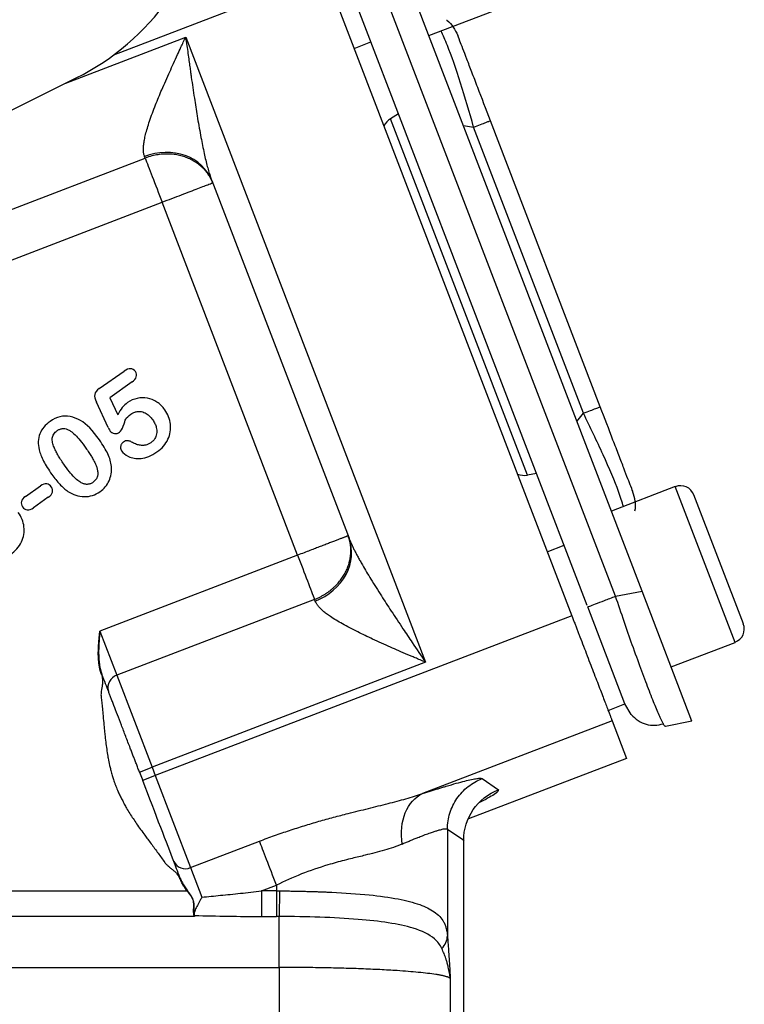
# Model space of a CAD drawing. Header units: inches. Extents: x 0.6 to 16.3, y 0.2 to 11.5.
# Tile 8 of 20: x 6.4 to 7.4, y 5.8 to 7.2. Entities that reach past the tile are written whole.
import ezdxf

# ---------------------------------------------------------------- set-up
doc = ezdxf.new("R2010")
doc.units = ezdxf.units.IN
doc.header["$MEASUREMENT"] = 0

msp = doc.modelspace()

# ---------------------------------------------------------------- linework, layer by layer
at = {"color": 7, "linetype": 'Continuous', "lineweight": 25}
for p, q in [((7.2732, 6.3869), (6.9126, 7.3264)), ((6.8049, 7.2999), (7.1694, 6.3504)), ((7.2341, 6.3793), (6.8784, 7.3059)), ((7.1921, 6.3656), (6.838, 7.288)), ((6.9579, 7.2083), (7.0525, 7.2446)), ((6.5981, 7.2062), (6.953, 6.2817)), ((6.8473, 7.1894), (6.8722, 7.199)), ((5.1081, 6.4836), (6.4361, 7.1457)), ((6.913, 7.0928), (6.9013, 7.0855)), ((7.1036, 6.5584), (6.9013, 7.0855)), ((7.2114, 6.6594), (7.049, 7.0825)), ((7.1865, 6.6499), (7.0241, 7.073)), ((6.1579, 6.8813), (6.5382, 7.0272)), ((6.5382, 7.0272), (6.5373, 7.0297)), ((6.6366, 6.9942), (6.8398, 6.465)), ((6.183, 6.816), (6.5633, 6.962)), ((6.7637, 6.4399), (6.5633, 6.962)), ((6.4703, 6.6864), (6.507, 6.7121)), ((6.5188, 6.6961), (6.4858, 6.6729)), ((6.4858, 6.6729), (6.4977, 6.6476)), ((6.4835, 6.629), (6.4661, 6.6664)), ((7.1172, 6.5608), (7.1036, 6.5584)), ((6.3612, 6.5269), (6.3832, 6.5423)), ((7.3225, 6.5413), (7.2279, 6.505)), ((6.3949, 6.5256), (6.373, 6.5102)), ((7.4231, 6.3386), (7.35, 6.529)), ((7.133, 6.445), (7.1579, 6.4546)), ((6.7637, 6.4399), (6.4712, 6.3276)), ((7.2341, 6.3793), (7.2732, 6.3869)), ((7.3471, 6.1944), (7.2732, 6.3869)), ((6.7887, 6.3746), (6.4962, 6.2624)), ((6.7897, 6.3722), (6.7887, 6.3746)), ((7.1694, 6.3504), (6.5532, 6.1139)), ((7.248, 6.22), (7.1929, 6.3635)), ((6.4701, 6.3172), (6.4712, 6.3276)), ((6.4712, 6.3276), (6.4962, 6.2624)), ((6.4696, 6.3117), (6.4701, 6.3172)), ((6.4703, 6.3172), (6.4699, 6.3117)), ((7.3163, 6.2747), (7.4109, 6.311)), ((6.4688, 6.2954), (6.4688, 6.2956)), ((6.4689, 6.2905), (6.4688, 6.2929)), ((6.4693, 6.2956), (6.4693, 6.2954)), ((6.4694, 6.2929), (6.4694, 6.2905)), ((6.469, 6.2879), (6.4689, 6.2905)), ((6.4692, 6.2852), (6.469, 6.2879)), ((6.4694, 6.2825), (6.4692, 6.2852)), ((6.4694, 6.2905), (6.4696, 6.2879)), ((6.4697, 6.2798), (6.4694, 6.2825)), ((6.4696, 6.2879), (6.4697, 6.2853)), ((6.4697, 6.2853), (6.47, 6.2826)), ((6.47, 6.2826), (6.4703, 6.2799)), ((6.4706, 6.2744), (6.4701, 6.2771)), ((6.4707, 6.2772), (6.4712, 6.2745)), ((6.953, 6.2817), (6.5484, 6.1264)), ((6.4712, 6.2717), (6.4706, 6.2744)), ((6.4712, 6.2745), (6.4718, 6.2719)), ((6.4737, 6.2635), (6.4726, 6.2665)), ((6.474, 6.2623), (6.4752, 6.2555)), ((6.4962, 6.2624), (6.5484, 6.1264)), ((7.2231, 6.2104), (7.248, 6.22)), ((7.2574, 6.2045), (7.248, 6.22)), ((7.229, 6.1951), (6.9486, 6.0874)), ((7.229, 6.1951), (7.2503, 6.1395)), ((7.3471, 6.1944), (7.3079, 6.1868)), ((7.2503, 6.1395), (7.0167, 6.0498)), ((6.5297, 6.1192), (6.5484, 6.1264)), ((6.5297, 6.1192), (6.5345, 6.1068)), ((6.5484, 6.1264), (6.5532, 6.1139)), ((6.5532, 6.1139), (6.5345, 6.1068)), ((6.5532, 6.1139), (6.6054, 5.978)), ((7.0367, 6.1095), (7.0607, 6.093)), ((6.9854, 6.0349), (6.9854, 5.8772)), ((6.9854, 6.0349), (7.0094, 6.0184)), ((6.6054, 5.978), (6.7074, 6.0171)), ((7.0094, 5.3007), (7.0094, 6.0184)), ((7.0097, 6.017), (7.0097, 6.0186)), ((7.0097, 5.3006), (7.0097, 6.017)), ((6.6054, 5.978), (6.6221, 5.9343)), ((6.5899, 5.9624), (6.5903, 5.9616)), ((6.5903, 5.9616), (6.5909, 5.96)), ((6.5924, 5.9569), (6.5932, 5.9554)), ((5.9305, 5.9434), (6.6002, 5.9434)), ((6.5932, 5.9554), (6.594, 5.9539)), ((6.5947, 5.9525), (6.5949, 5.9524)), ((6.5949, 5.9524), (6.5958, 5.9509)), ((6.5958, 5.9509), (6.5967, 5.9494)), ((6.5967, 5.9494), (6.5977, 5.9479)), ((6.5977, 5.9479), (6.5987, 5.9464)), ((6.5987, 5.9464), (6.6006, 5.9438)), ((6.7104, 5.9434), (6.7324, 5.9519)), ((6.7324, 5.9434), (6.7104, 5.9434)), ((6.7324, 5.9519), (6.7324, 5.9434)), ((6.61, 5.9253), (6.6101, 5.9243)), ((6.6112, 5.9057), (5.9305, 5.9057)), ((6.7104, 5.9057), (6.7324, 5.9057)), ((6.7366, 5.9057), (6.7324, 5.9057)), ((5.9305, 5.8303), (6.7366, 5.8303)), ((6.7366, 5.8303), (6.7366, 5.2839)), ((6.9896, 5.8137), (6.9896, 5.2908))]:
    msp.add_line(p, q, dxfattribs=at)
at = {"color": 8, "linetype": 'Continuous', "lineweight": 25}
for p, q in [((6.8049, 7.2999), (6.4911, 7.1794)), ((6.4209, 7.1382), (6.5981, 7.2062)), ((7.0089, 7.0754), (7.0241, 7.073)), ((7.1768, 6.6379), (7.1865, 6.6499)), ((7.4109, 6.311), (7.3225, 6.5413)), ((7.0094, 6.0184), (7.0084, 6.017))]:
    msp.add_line(p, q, dxfattribs=at)
at = {"color": 7, "linetype": 'Continuous', "lineweight": 25}
for centre, radius, start, end in [((6.2706, 7.4777), 0.3709, 296.5, 352.5), ((7.3301, 6.5214), 0.0213, 21, 111), ((7.4032, 6.331), 0.0213, 291, 21), ((6.5019, 6.2443), 0.0189, 107.4037, 196.8829), ((6.5975, 5.9951), 0.0189, 205.1171, 294.5963)]:
    msp.add_arc(centre, radius, start, end, dxfattribs=at)
for centre, start_param, end_param in [((6.9166, 7.0591), 0.174533, 0.698222), ((7.0974, 6.5882), 2.44337, 2.96706)]:
    msp.add_ellipse(centre, major_axis=(-0.011, 0.0285), ratio=0.916331, start_param=start_param, end_param=end_param, dxfattribs=at)
for points, knots in [([(6.9842, 7.2311), (6.9843, 7.2311), (6.9883, 7.2286), (6.9945, 7.2211), (6.9986, 7.2128), (7.0006, 7.2087)], [0, 0, 0, 0, 0.005601, 0.5028, 1, 1, 1, 1]), ([(7.049, 7.0825), (7.0426, 7.0993), (7.0329, 7.1245), (7.0214, 7.1546), (7.0139, 7.1741), (7.0079, 7.1897), (7.002, 7.2049), (7.0012, 7.2072), (7.0006, 7.2087)], [0, 0, 0, 0, 0.250062, 0.37621, 0.5, 0.623853, 0.749938, 1, 1, 1, 1]), ([(6.5373, 7.0297), (6.5371, 7.0303), (6.5366, 7.0316), (6.5361, 7.0338), (6.5358, 7.0362), (6.5356, 7.0388), (6.5356, 7.0415), (6.5357, 7.0444), (6.536, 7.0476), (6.5365, 7.0509), (6.5371, 7.0544), (6.5378, 7.0581), (6.5399, 7.0669), (6.5446, 7.0826), (6.553, 7.105), (6.5632, 7.1295), (6.5723, 7.15), (6.5802, 7.1675), (6.5857, 7.1795), (6.5918, 7.1926), (6.5958, 7.2012), (6.5981, 7.2062)], [0, 0, 0, 0, 0.018698, 0.037717, 0.057107, 0.076913, 0.09718, 0.117949, 0.139258, 0.161142, 0.183634, 0.206763, 0.230558, 0.344934, 0.477476, 0.596791, 0.736091, 0.797873, 0.867745, 0.922697, 1, 1, 1, 1]), ([(6.5981, 7.2062), (6.5987, 7.2019), (6.5998, 7.1938), (6.6014, 7.1823), (6.6029, 7.1718), (6.6042, 7.1625), (6.6053, 7.1544), (6.6076, 7.139), (6.6107, 7.1174), (6.6152, 7.0887), (6.6198, 7.0622), (6.6239, 7.0412), (6.6271, 7.0267), (6.6294, 7.0172), (6.6318, 7.0087), (6.6341, 7.0011), (6.6358, 6.9965), (6.6366, 6.9942)], [0, 0, 0, 0, 0.058006, 0.110828, 0.158468, 0.200926, 0.238201, 0.270293, 0.412895, 0.534751, 0.669171, 0.784173, 0.834338, 0.880959, 0.924075, 0.963734, 1, 1, 1, 1]), ([(6.638, 6.9907), (6.6374, 6.992), (6.6363, 6.9948), (6.6343, 6.9986), (6.6321, 7.0022), (6.6298, 7.0056), (6.6273, 7.0087), (6.6246, 7.0116), (6.6218, 7.0144), (6.6188, 7.0169), (6.6157, 7.0193), (6.6126, 7.0214), (6.6092, 7.0234), (6.6058, 7.0252), (6.6023, 7.0269), (6.5986, 7.0283), (6.5949, 7.0296), (6.591, 7.0307), (6.5871, 7.0316), (6.583, 7.0324), (6.5788, 7.0329), (6.5732, 7.0333), (6.566, 7.0333), (6.5572, 7.0324), (6.5478, 7.0305), (6.5415, 7.0284), (6.5382, 7.0272)], [0, 0, 0, 0, 0.040858, 0.080281, 0.118387, 0.155381, 0.191487, 0.22691, 0.261812, 0.296294, 0.330405, 0.364204, 0.397769, 0.431179, 0.464518, 0.497865, 0.531306, 0.564927, 0.598818, 0.633068, 0.667768, 0.703011, 0.771087, 0.842069, 0.917681, 1, 1, 1, 1]), ([(6.5382, 7.0272), (6.5407, 7.0208), (6.5444, 7.0112), (6.5531, 6.9884), (6.5582, 6.9752), (6.5633, 6.962)], [0, 0, 0, 0, 0.5, 0.5, 1, 1, 1, 1]), ([(6.5633, 6.962), (6.5731, 6.9657), (6.5828, 6.9695), (6.6009, 6.9764), (6.6092, 6.9796), (6.623, 6.9849), (6.6285, 6.987), (6.636, 6.9899), (6.638, 6.9907), (6.638, 6.9907)], [0, 0, 0, 0, 0.25, 0.25, 0.5, 0.5, 0.75, 0.75, 1, 1, 1, 1]), ([(6.5188, 6.6961), (6.5223, 6.6985), (6.5244, 6.701), (6.5258, 6.7064), (6.5254, 6.709), (6.5237, 6.7114)], [-2, -2, -2, -2, -1, -1, 0, 0, 0, 0]), ([(6.4703, 6.6864), (6.4663, 6.6836), (6.4641, 6.6807), (6.4631, 6.6746), (6.4639, 6.6709), (6.4661, 6.6664)], [-2, -2, -2, -2, -1, -1, 0, 0, 0, 0]), ([(6.5673, 6.6551), (6.564, 6.6598), (6.5601, 6.6636), (6.5512, 6.6693), (6.5464, 6.6712), (6.5365, 6.673), (6.5315, 6.6729), (6.5214, 6.6708), (6.5167, 6.6687), (6.5122, 6.6656)], [-4, -4, -4, -4, -3, -3, -2, -2, -1, -1, 0, 0, 0, 0]), ([(6.5556, 6.5927), (6.563, 6.5979), (6.5685, 6.6041), (6.5752, 6.6186), (6.5765, 6.626), (6.5748, 6.6412), (6.572, 6.6484), (6.5673, 6.6551)], [-3, -3, -3, -3, -2, -2, -1, -1, 0, 0, 0, 0]), ([(7.2598, 6.5333), (7.2593, 6.5348), (7.2584, 6.5371), (7.2526, 6.5523), (7.2466, 6.5679), (7.2391, 6.5874), (7.2275, 6.6174), (7.2179, 6.6427), (7.2114, 6.6594)], [0, 0, 0, 0, 0.250062, 0.37621, 0.5, 0.623853, 0.749938, 1, 1, 1, 1]), ([(6.4425, 6.6391), (6.4373, 6.6421), (6.4322, 6.6441), (6.4221, 6.6459), (6.4171, 6.6458), (6.4072, 6.6435), (6.4023, 6.6412), (6.3975, 6.6379)], [-3, -3, -3, -3, -2, -2, -1, -1, 0, 0, 0, 0]), ([(6.5004, 6.6218), (6.5025, 6.6232), (6.5043, 6.6263), (6.5074, 6.6357), (6.5086, 6.6391), (6.5107, 6.6435), (6.5132, 6.6459), (6.5172, 6.6487)], [-3, -3, -3, -3, -2, -2, -1, -1, 0, 0, 0, 0]), ([(6.5172, 6.6487), (6.5179, 6.6492), (6.5193, 6.6501), (6.5215, 6.6512), (6.5238, 6.6519), (6.5264, 6.6525), (6.5295, 6.6527), (6.5329, 6.6523), (6.5364, 6.6513), (6.5406, 6.6492), (6.5452, 6.6456), (6.5479, 6.642), (6.5493, 6.6402)], [0, 0, 0, 0, 0.067682, 0.133149, 0.197235, 0.260829, 0.349829, 0.438209, 0.537641, 0.642232, 0.810948, 1, 1, 1, 1]), ([(6.3975, 6.6379), (6.3903, 6.6328), (6.3853, 6.6267), (6.3797, 6.6124), (6.3793, 6.6045), (6.3813, 6.5959)], [-2, -2, -2, -2, -1, -1, 0, 0, 0, 0]), ([(6.4076, 6.6239), (6.4083, 6.6244), (6.4095, 6.6252), (6.4114, 6.6261), (6.4134, 6.6268), (6.4153, 6.6272), (6.4173, 6.6273), (6.42, 6.6271), (6.4236, 6.626), (6.4289, 6.6231), (6.4352, 6.6176), (6.4427, 6.6091), (6.4477, 6.6022), (6.4505, 6.5984)], [0, 0, 0, 0, 0.0407115, 0.0791164, 0.1157166, 0.1510909, 0.1858796, 0.2207551, 0.2977994, 0.3866297, 0.542782, 0.7463253, 1, 1, 1, 1]), ([(6.5493, 6.6402), (6.55, 6.6392), (6.5512, 6.6374), (6.5527, 6.6345), (6.5539, 6.6316), (6.5548, 6.6285), (6.5554, 6.6251), (6.5554, 6.6213), (6.5548, 6.6175), (6.5533, 6.6135), (6.5507, 6.6094), (6.548, 6.6073), (6.5466, 6.6062)], [0, 0, 0, 0, 0.08861, 0.173301, 0.254779, 0.333838, 0.430817, 0.523434, 0.627872, 0.730949, 0.862165, 1, 1, 1, 1]), ([(6.4178, 6.5747), (6.4162, 6.577), (6.4131, 6.5814), (6.4091, 6.588), (6.4059, 6.594), (6.4031, 6.6), (6.4013, 6.6052), (6.4006, 6.6098), (6.4007, 6.6141), (6.4025, 6.6196), (6.4059, 6.6225), (6.4076, 6.6239)], [0, 0, 0, 0, 0.152291, 0.289171, 0.410964, 0.518128, 0.644916, 0.707323, 0.764485, 0.878369, 1, 1, 1, 1]), ([(6.4861, 6.6237), (6.4876, 6.6216), (6.4898, 6.6204), (6.4956, 6.6196), (6.4982, 6.6202), (6.5004, 6.6218)], [-2, -2, -2, -2, -1, -1, 0, 0, 0, 0]), ([(6.4505, 6.5984), (6.4519, 6.5962), (6.4547, 6.5922), (6.4585, 6.5863), (6.4616, 6.5809), (6.4641, 6.576), (6.4661, 6.5714), (6.4676, 6.5666), (6.4683, 6.5617), (6.4679, 6.5565), (6.4656, 6.5515), (6.4627, 6.5491), (6.4612, 6.5478)], [0, 0, 0, 0, 0.136267, 0.25814, 0.365782, 0.459428, 0.547816, 0.625713, 0.722019, 0.804432, 0.897869, 1, 1, 1, 1]), ([(6.4882, 6.5712), (6.4876, 6.5774), (6.4858, 6.5836), (6.48, 6.5959), (6.4758, 6.6028), (6.4705, 6.6104)], [-2, -2, -2, -2, -1, -1, 0, 0, 0, 0]), ([(6.5059, 6.6073), (6.5054, 6.607), (6.5046, 6.6063), (6.5035, 6.605), (6.5026, 6.6036), (6.5021, 6.6019), (6.5017, 6.5996), (6.5018, 6.5968), (6.5028, 6.595), (6.5033, 6.5941)], [0, 0, 0, 0, 0.114317, 0.223155, 0.329726, 0.45074, 0.585313, 0.799896, 1, 1, 1, 1]), ([(6.5193, 6.6066), (6.5185, 6.6071), (6.5171, 6.6079), (6.5148, 6.6088), (6.5122, 6.6093), (6.509, 6.6091), (6.5069, 6.6079), (6.5059, 6.6073)], [0, 0, 0, 0, 0.184602, 0.351261, 0.503987, 0.74637, 1, 1, 1, 1]), ([(6.5466, 6.6062), (6.5459, 6.6058), (6.5447, 6.6049), (6.5426, 6.6039), (6.5405, 6.6031), (6.5383, 6.6026), (6.536, 6.6023), (6.5337, 6.6022), (6.5301, 6.6025), (6.5251, 6.6036), (6.5213, 6.6056), (6.5193, 6.6066)], [0, 0, 0, 0, 0.080874, 0.159844, 0.237777, 0.315573, 0.394138, 0.474351, 0.557039, 0.770012, 1, 1, 1, 1]), ([(6.3813, 6.5959), (6.3826, 6.5908), (6.3848, 6.5852), (6.3911, 6.5729), (6.3952, 6.5663), (6.4001, 6.5593)], [-2, -2, -2, -2, -1, -1, 0, 0, 0, 0]), ([(6.5033, 6.5941), (6.5053, 6.5911), (6.5088, 6.5884), (6.5187, 6.5835), (6.5249, 6.5826), (6.5395, 6.5837), (6.5473, 6.5869), (6.5556, 6.5927)], [-3, -3, -3, -3, -2, -2, -1, -1, 0, 0, 0, 0]), ([(6.4612, 6.5478), (6.4605, 6.5474), (6.4593, 6.5466), (6.4573, 6.5457), (6.4553, 6.545), (6.4532, 6.5447), (6.4512, 6.5447), (6.4483, 6.5451), (6.4445, 6.5465), (6.4392, 6.5497), (6.4329, 6.5554), (6.4254, 6.564), (6.4205, 6.5709), (6.4178, 6.5747)], [0, 0, 0, 0, 0.040577, 0.078966, 0.115797, 0.151778, 0.187669, 0.224237, 0.305056, 0.398104, 0.553257, 0.753166, 1, 1, 1, 1]), ([(6.4712, 6.5338), (6.4773, 6.5381), (6.4818, 6.5435), (6.4877, 6.5564), (6.4889, 6.5635), (6.4882, 6.5712)], [-2, -2, -2, -2, -1, -1, 0, 0, 0, 0]), ([(6.4001, 6.5593), (6.4039, 6.5539), (6.4078, 6.5491), (6.4156, 6.5407), (6.4197, 6.5371), (6.4239, 6.5343)], [-2, -2, -2, -2, -1, -1, 0, 0, 0, 0]), ([(6.3993, 6.5411), (6.3976, 6.5436), (6.3953, 6.545), (6.3898, 6.5457), (6.3866, 6.5447), (6.3832, 6.5423)], [-2, -2, -2, -2, -1, -1, 0, 0, 0, 0]), ([(6.3949, 6.5256), (6.3984, 6.528), (6.4005, 6.5306), (6.4016, 6.536), (6.401, 6.5386), (6.3993, 6.5411)], [-2, -2, -2, -2, -1, -1, 0, 0, 0, 0]), ([(6.3612, 6.5269), (6.3578, 6.5245), (6.3558, 6.5219), (6.3546, 6.5165), (6.3551, 6.5139), (6.3569, 6.5114)], [-2, -2, -2, -2, -1, -1, 0, 0, 0, 0]), ([(6.4239, 6.5343), (6.4316, 6.5292), (6.4396, 6.5266), (6.4564, 6.5265), (6.4642, 6.5289), (6.4712, 6.5338)], [-2, -2, -2, -2, -1, -1, 0, 0, 0, 0]), ([(7.2627, 6.5057), (7.2627, 6.5057), (7.264, 6.5102), (7.2636, 6.52), (7.2611, 6.5289), (7.2598, 6.5333)], [0, 0, 0, 0, 0.005601, 0.502801, 1, 1, 1, 1]), ([(6.3569, 6.5114), (6.3586, 6.5089), (6.3609, 6.5075), (6.3666, 6.5068), (6.3696, 6.5078), (6.373, 6.5102)], [-2, -2, -2, -2, -1, -1, 0, 0, 0, 0]), ([(6.3388, 6.4409), (6.3463, 6.4461), (6.3517, 6.4524), (6.3585, 6.4668), (6.3597, 6.4742), (6.358, 6.4895), (6.3552, 6.4966), (6.3505, 6.5033)], [-3, -3, -3, -3, -2, -2, -1, -1, 0, 0, 0, 0]), ([(6.8384, 6.4686), (6.8384, 6.4686), (6.8383, 6.4685), (6.8378, 6.4684), (6.8372, 6.4681), (6.8362, 6.4677), (6.8351, 6.4673), (6.8337, 6.4668), (6.8322, 6.4662), (6.8305, 6.4655), (6.8286, 6.4648), (6.8265, 6.464), (6.8243, 6.4632), (6.8219, 6.4622), (6.8194, 6.4613), (6.8167, 6.4602), (6.8139, 6.4592), (6.8109, 6.458), (6.8077, 6.4568), (6.8044, 6.4555), (6.8009, 6.4542), (6.7962, 6.4524), (6.7899, 6.45), (6.7819, 6.4469), (6.7731, 6.4435), (6.7669, 6.4411), (6.7637, 6.4399)], [0, 0, 0, 0, 0.040858, 0.080281, 0.118388, 0.155381, 0.191487, 0.22691, 0.261812, 0.296295, 0.330405, 0.364204, 0.397769, 0.43118, 0.464518, 0.497866, 0.531306, 0.564928, 0.598819, 0.633069, 0.66777, 0.703012, 0.771087, 0.84207, 0.917684, 1, 1, 1, 1]), ([(6.7887, 6.3746), (6.7903, 6.3753), (6.7933, 6.3765), (6.7976, 6.3785), (6.8016, 6.3807), (6.8054, 6.383), (6.8089, 6.3854), (6.8122, 6.3879), (6.8153, 6.3904), (6.8182, 6.3931), (6.821, 6.3958), (6.8235, 6.3986), (6.8259, 6.4014), (6.8282, 6.4043), (6.8302, 6.4073), (6.8321, 6.4103), (6.8339, 6.4133), (6.8355, 6.4164), (6.8369, 6.4195), (6.8382, 6.4227), (6.8393, 6.426), (6.8402, 6.4292), (6.841, 6.4326), (6.8419, 6.4374), (6.8426, 6.4439), (6.8424, 6.4519), (6.8412, 6.4603), (6.8393, 6.4657), (6.8384, 6.4686)], [0, 0, 0, 0, 0.039614, 0.077556, 0.113976, 0.149088, 0.183126, 0.216306, 0.248807, 0.280752, 0.312195, 0.343172, 0.373748, 0.403986, 0.433948, 0.463697, 0.493294, 0.522801, 0.552275, 0.581775, 0.611354, 0.641072, 0.670982, 0.701138, 0.771121, 0.843256, 0.918994, 1, 1, 1, 1]), ([(6.8398, 6.465), (6.8403, 6.4636), (6.8414, 6.4609), (6.8433, 6.4566), (6.8454, 6.452), (6.8477, 6.4472), (6.8503, 6.4422), (6.8532, 6.4369), (6.8562, 6.4313), (6.8624, 6.4205), (6.8727, 6.4032), (6.8871, 6.3805), (6.903, 6.3561), (6.9183, 6.3331), (6.9352, 6.3079), (6.9464, 6.2914), (6.953, 6.2817)], [0, 0, 0, 0, 0.022267, 0.04585, 0.070767, 0.097032, 0.124659, 0.153658, 0.184039, 0.21581, 0.330759, 0.46526, 0.587098, 0.729705, 0.841541, 1, 1, 1, 1]), ([(6.7637, 6.4399), (6.7688, 6.4267), (6.7738, 6.4135), (6.7826, 6.3906), (6.7863, 6.3811), (6.7887, 6.3746)], [0, 0, 0, 0, 0.5, 0.5, 1, 1, 1, 1]), ([(6.953, 6.2817), (6.9502, 6.2829), (6.9452, 6.285), (6.9381, 6.288), (6.9321, 6.2906), (6.924, 6.2941), (6.9137, 6.2985), (6.8962, 6.3062), (6.8758, 6.3154), (6.8517, 6.3267), (6.8305, 6.3378), (6.8155, 6.3468), (6.8065, 6.3532), (6.8015, 6.3573), (6.7973, 6.3612), (6.7939, 6.365), (6.7913, 6.3686), (6.7902, 6.371), (6.7897, 6.3722)], [0, 0, 0, 0, 0.041445, 0.077305, 0.10758, 0.132269, 0.202149, 0.263948, 0.403191, 0.522562, 0.655065, 0.769513, 0.81261, 0.853551, 0.892526, 0.929753, 0.965483, 1, 1, 1, 1]), ([(7.1694, 6.3504), (7.1701, 6.3486), (7.1715, 6.3449), (7.1736, 6.3394), (7.1757, 6.3339), (7.1778, 6.3284), (7.1811, 6.3199), (7.1854, 6.3086), (7.1908, 6.2946), (7.1961, 6.2808), (7.2029, 6.263), (7.2108, 6.2426), (7.2172, 6.2258), (7.2214, 6.2148), (7.224, 6.2081), (7.2261, 6.2027), (7.2274, 6.1992), (7.2283, 6.197), (7.2288, 6.1957), (7.2289, 6.1953), (7.229, 6.1951)], [0, 0, 0, 0, 0.023463, 0.046876, 0.070271, 0.093676, 0.117122, 0.178916, 0.240765, 0.304953, 0.369198, 0.500005, 0.630813, 0.695002, 0.759246, 0.821041, 0.882889, 0.921914, 0.960905, 1, 1, 1, 1]), ([(6.4712, 6.3276), (6.471, 6.3257), (6.4707, 6.3222), (6.4704, 6.3188), (6.4703, 6.3172)], [0, 0, 0, 0, 0.541172, 1, 1, 1, 1]), ([(6.469, 6.3008), (6.469, 6.3017), (6.4691, 6.3035), (6.4692, 6.3053), (6.4692, 6.3062)], [0, 0, 0, 0, 0.4898867, 1, 1, 1, 1]), ([(6.4692, 6.3062), (6.4693, 6.308), (6.4695, 6.3098), (6.4696, 6.3116), (6.4696, 6.3117)], [0, 0, 0, 0, 0.956455, 1, 1, 1, 1]), ([(6.4696, 6.3062), (6.4695, 6.3053), (6.4694, 6.3035), (6.4694, 6.3017), (6.4694, 6.3008)], [0, 0, 0, 0, 0.509301, 1, 1, 1, 1]), ([(6.4699, 6.3117), (6.4699, 6.3116), (6.4698, 6.3098), (6.4697, 6.308), (6.4696, 6.3062)], [0, 0, 0, 0, 0.0435575, 1, 1, 1, 1]), ([(6.4688, 6.2956), (6.4689, 6.2965), (6.4689, 6.2982), (6.4689, 6.2999), (6.469, 6.3008)], [0, 0, 0, 0, 0.488455, 1, 1, 1, 1]), ([(6.4688, 6.2929), (6.4688, 6.2937), (6.4688, 6.2945), (6.4688, 6.2953), (6.4688, 6.2954)], [0, 0, 0, 0, 0.976669, 1, 1, 1, 1]), ([(6.4694, 6.3008), (6.4693, 6.2999), (6.4693, 6.2982), (6.4693, 6.2964), (6.4693, 6.2956)], [0, 0, 0, 0, 0.510693, 1, 1, 1, 1]), ([(6.4693, 6.2954), (6.4693, 6.2953), (6.4693, 6.2945), (6.4693, 6.2937), (6.4694, 6.2929)], [0, 0, 0, 0, 0.023336, 1, 1, 1, 1]), ([(6.4701, 6.2771), (6.47, 6.2778), (6.4699, 6.2787), (6.4698, 6.2796), (6.4697, 6.2798)], [0, 0, 0, 0, 0.766375, 1, 1, 1, 1]), ([(6.4703, 6.2799), (6.4704, 6.2797), (6.4705, 6.2788), (6.4706, 6.2779), (6.4707, 6.2772)], [0, 0, 0, 0, 0.233692, 1, 1, 1, 1]), ([(6.4718, 6.2691), (6.4716, 6.2698), (6.4714, 6.2707), (6.4712, 6.2715), (6.4712, 6.2717)], [0, 0, 0, 0, 0.788383, 1, 1, 1, 1]), ([(6.4718, 6.2719), (6.4718, 6.2717), (6.472, 6.2708), (6.4723, 6.27), (6.4725, 6.2693)], [0, 0, 0, 0, 0.211689, 1, 1, 1, 1]), ([(6.4726, 6.2665), (6.4725, 6.2668), (6.4722, 6.2676), (6.472, 6.2685), (6.4718, 6.2691)], [0, 0, 0, 0, 0.289957, 1, 1, 1, 1]), ([(6.4725, 6.2693), (6.4726, 6.2687), (6.4729, 6.2678), (6.4731, 6.267), (6.4732, 6.2667)], [0, 0, 0, 0, 0.710123, 1, 1, 1, 1]), ([(6.4732, 6.2667), (6.4734, 6.2662), (6.4737, 6.2652), (6.4741, 6.2642), (6.4743, 6.2637)], [0, 0, 0, 0, 0.503118, 1, 1, 1, 1]), ([(6.4743, 6.2636), (6.4743, 6.2636), (6.4743, 6.2636), (6.4743, 6.2636), (6.4743, 6.2636), (6.4743, 6.2636), (6.4743, 6.2636), (6.4743, 6.2636), (6.4743, 6.2636), (6.4743, 6.2636), (6.4743, 6.2636), (6.4743, 6.2636), (6.4743, 6.2636), (6.4743, 6.2636), (6.4743, 6.2636), (6.4742, 6.2636), (6.4742, 6.2635), (6.4742, 6.2635), (6.4741, 6.2635), (6.4741, 6.2635), (6.4741, 6.2635), (6.474, 6.2635), (6.474, 6.2635), (6.4739, 6.2634), (6.4739, 6.2634), (6.4739, 6.2634), (6.4738, 6.2634), (6.4738, 6.2634), (6.4738, 6.2634), (6.4737, 6.2634), (6.4737, 6.2634), (6.4737, 6.2634), (6.4737, 6.2634), (6.4737, 6.2634), (6.4737, 6.2633), (6.4737, 6.2633), (6.4736, 6.2633)], [-1.073619, -1.073619, -1.073619, -1.073619, -1.067463, -1.067463, -1.067463, -1.031624, -1.031624, -1.031624, -0.995785, -0.995785, -0.995785, -0.852429, -0.852429, -0.852429, -0.709073, -0.709073, -0.709073, -0.565718, -0.565718, -0.565718, -0.422362, -0.422362, -0.422362, -0.279006, -0.279006, -0.279006, -0.13565, -0.13565, -0.13565, -0.099811, -0.099811, -0.099811, -0.063972, -0.063972, -0.063972, 0.007706, 0.007706, 0.007706, 0.007706]), ([(6.4753, 6.2555), (6.4753, 6.2545), (6.4753, 6.2529), (6.4751, 6.2503), (6.4748, 6.2479), (6.4745, 6.2459), (6.4743, 6.2448), (6.4743, 6.2443)], [0, 0, 0, 0, 0.24843, 0.442004, 0.701725, 0.876482, 1, 1, 1, 1]), ([(6.4743, 6.2443), (6.4741, 6.2438), (6.4738, 6.2426), (6.4734, 6.2401), (6.473, 6.237), (6.4729, 6.2345), (6.4728, 6.2332)], [0, 0, 0, 0, 0.144858, 0.337921, 0.664922, 1, 1, 1, 1]), ([(6.4728, 6.2332), (6.4729, 6.2324), (6.4731, 6.2288), (6.4735, 6.225), (6.4739, 6.2221), (6.474, 6.2219)], [0, 0, 0, 0, 0.2283786, 0.9520871, 1, 1, 1, 1]), ([(6.5297, 6.1192), (6.529, 6.1212), (6.5274, 6.1252), (6.5252, 6.1312), (6.5229, 6.1371), (6.5206, 6.1429), (6.5184, 6.1488), (6.5146, 6.1586), (6.5094, 6.1722), (6.503, 6.1888), (6.4971, 6.2042), (6.4928, 6.2156), (6.4896, 6.2237), (6.4875, 6.2293), (6.4855, 6.2344), (6.4844, 6.2374), (6.4838, 6.2389)], [0, 0, 0, 0, 0.0410752, 0.0819902, 0.1228224, 0.1636496, 0.2045495, 0.2455996, 0.3727628, 0.5000116, 0.6271748, 0.7544237, 0.8159004, 0.8771469, 0.938426, 1, 1, 1, 1]), ([(6.474, 6.2219), (6.4741, 6.2207), (6.4744, 6.2178), (6.4751, 6.2114), (6.4756, 6.2061), (6.4759, 6.2025)], [0, 0, 0, 0, 0.191739, 0.442403, 1, 1, 1, 1]), ([(7.2573, 6.2045), (7.2606, 6.2012), (7.2671, 6.1947), (7.2793, 6.1894), (7.2921, 6.1875), (7.3005, 6.1896), (7.3048, 6.1906)], [0, 0, 0, 0, 0.24674, 0.496303, 0.747818, 1, 1, 1, 1]), ([(6.4759, 6.2025), (6.4759, 6.2023), (6.4763, 6.1977), (6.4768, 6.193), (6.4772, 6.1886)], [0, 0, 0, 0, 0.050484, 1, 1, 1, 1]), ([(7.3079, 6.1868), (7.3073, 6.1868), (7.3067, 6.1869), (7.3048, 6.1906), (7.3047, 6.1908)], [0, 0, 0, 0, 0.9293313, 1, 1, 1, 1]), ([(6.4772, 6.1886), (6.4774, 6.1861), (6.4778, 6.1815), (6.4783, 6.1769), (6.4786, 6.1747)], [0, 0, 0, 0, 0.53198, 1, 1, 1, 1]), ([(6.4786, 6.1747), (6.479, 6.171), (6.4802, 6.1602), (6.4818, 6.1496), (6.4829, 6.1426)], [0, 0, 0, 0, 0.346924, 1, 1, 1, 1]), ([(6.4829, 6.1426), (6.4831, 6.1416), (6.4839, 6.1371), (6.4849, 6.1326), (6.4856, 6.1291)], [0, 0, 0, 0, 0.2110529, 1, 1, 1, 1]), ([(6.4856, 6.1291), (6.4861, 6.1271), (6.4872, 6.1227), (6.4884, 6.1183), (6.489, 6.1159)], [0, 0, 0, 0, 0.4529625, 1, 1, 1, 1]), ([(6.489, 6.1159), (6.4896, 6.1138), (6.491, 6.1095), (6.4924, 6.1052), (6.4931, 6.103)], [0, 0, 0, 0, 0.472191, 1, 1, 1, 1]), ([(6.4931, 6.103), (6.4937, 6.1015), (6.4953, 6.0973), (6.497, 6.093), (6.498, 6.0902)], [0, 0, 0, 0, 0.3440196, 1, 1, 1, 1]), ([(6.9486, 6.0874), (6.9507, 6.0881), (6.955, 6.0895), (6.9612, 6.0914), (6.9672, 6.0933), (6.9729, 6.0951), (6.9784, 6.0968), (6.9873, 6.0994), (6.9988, 6.1027), (7.0113, 6.1061), (7.0214, 6.1084), (7.0279, 6.1096), (7.0318, 6.11), (7.034, 6.1101), (7.0357, 6.1099), (7.0364, 6.1097), (7.0367, 6.1095)], [0, 0, 0, 0, 0.042061, 0.083971, 0.125766, 0.167483, 0.20916, 0.250833, 0.377149, 0.503009, 0.628413, 0.753608, 0.815235, 0.876756, 0.9383, 1, 1, 1, 1]), ([(6.9854, 6.0349), (6.9854, 6.0429), (6.9866, 6.0509), (6.9914, 6.0662), (6.995, 6.0735), (7.004, 6.0867), (7.0096, 6.0927), (7.0222, 6.1026), (7.0292, 6.1066), (7.0367, 6.1095)], [0, 0, 0, 0, 0.25, 0.25, 0.5, 0.5, 0.75, 0.75, 1, 1, 1, 1]), ([(6.498, 6.0902), (6.499, 6.0882), (6.501, 6.0841), (6.5041, 6.078), (6.5073, 6.0719), (6.5094, 6.0679), (6.5105, 6.0659)], [0, 0, 0, 0, 0.248837, 0.497661, 0.747671, 1, 1, 1, 1]), ([(6.7074, 6.0171), (6.7111, 6.0185), (6.7184, 6.0213), (6.7295, 6.0254), (6.7406, 6.0292), (6.7516, 6.0329), (6.7626, 6.0365), (6.7735, 6.0399), (6.7844, 6.0432), (6.7953, 6.0464), (6.8061, 6.0494), (6.8169, 6.0523), (6.8277, 6.0552), (6.8449, 6.0596), (6.8685, 6.0654), (6.8926, 6.0714), (6.911, 6.0761), (6.924, 6.0797), (6.9366, 6.0834), (6.9446, 6.0861), (6.9486, 6.0874)], [0, 0, 0, 0, 0.044653, 0.089017, 0.133121, 0.176989, 0.220651, 0.264134, 0.307467, 0.350677, 0.393793, 0.436845, 0.479862, 0.522872, 0.645931, 0.768233, 0.826845, 0.884954, 0.942644, 1, 1, 1, 1]), ([(6.5105, 6.0659), (6.5121, 6.0633), (6.5153, 6.058), (6.5204, 6.0503), (6.5238, 6.0452), (6.5255, 6.0426)], [0, 0, 0, 0, 0.331769, 0.664204, 1, 1, 1, 1]), ([(6.5255, 6.0426), (6.5275, 6.0398), (6.5315, 6.0342), (6.537, 6.0267), (6.5404, 6.022), (6.5419, 6.02)], [0, 0, 0, 0, 0.369141, 0.738938, 1, 1, 1, 1]), ([(6.9185, 6.0128), (6.9202, 6.0136), (6.9238, 6.0151), (6.9291, 6.0173), (6.9332, 6.019), (6.9375, 6.0207), (6.9425, 6.0227), (6.9493, 6.0254), (6.9554, 6.0277), (6.9601, 6.0294), (6.9633, 6.0305), (6.966, 6.0314), (6.9686, 6.0321), (6.971, 6.0329), (6.9737, 6.0337), (6.9764, 6.0344), (6.9788, 6.035), (6.9804, 6.0353), (6.9816, 6.0354), (6.9826, 6.0355), (6.9835, 6.0355), (6.9844, 6.0354), (6.9852, 6.0353), (6.9855, 6.035), (6.9857, 6.0349)], [0, 0, 0, 0, 0.045474, 0.092861, 0.144237, 0.163359, 0.216509, 0.288801, 0.38204, 0.433079, 0.469874, 0.504999, 0.543793, 0.576836, 0.619825, 0.683995, 0.745565, 0.790247, 0.82226, 0.855383, 0.889596, 0.924883, 0.961316, 1, 1, 1, 1]), ([(6.5419, 6.02), (6.5453, 6.0154), (6.5505, 6.0085), (6.5557, 6.0015), (6.5574, 5.9992)], [0, 0, 0, 0, 0.66302, 1, 1, 1, 1]), ([(6.9185, 6.0128), (6.9101, 6.0093), (6.901, 6.0062), (6.8824, 6.0009), (6.8732, 5.9986), (6.8575, 5.9947), (6.8514, 5.9932), (6.8411, 5.9907), (6.8371, 5.9897), (6.825, 5.9866), (6.8169, 5.9843), (6.7952, 5.9779), (6.7815, 5.9733), (6.7559, 5.9631), (6.744, 5.9577), (6.7324, 5.9519)], [-1.070397, -1.070397, -1.070397, -1.070397, -0.883078, -0.883078, -0.668998, -0.668998, -0.535199, -0.535199, -0.468299, -0.468299, -0.361259, -0.361259, -0.189996, -0.189996, 0, 0, 0, 0]), ([(6.5574, 5.9992), (6.559, 5.997), (6.5623, 5.9924), (6.5655, 5.9878), (6.5672, 5.9854)], [0, 0, 0, 0, 0.480563, 1, 1, 1, 1]), ([(6.5672, 5.9854), (6.5675, 5.9849), (6.5685, 5.9839), (6.5701, 5.9822), (6.5716, 5.9808), (6.5727, 5.9798), (6.5734, 5.9793), (6.5738, 5.9789), (6.5739, 5.9788)], [0, 0, 0, 0, 0.182068, 0.461291, 0.723282, 0.837066, 0.957784, 1, 1, 1, 1]), ([(6.5739, 5.9788), (6.5745, 5.9783), (6.5765, 5.9768), (6.5797, 5.9742), (6.5825, 5.9716), (6.584, 5.9701), (6.5843, 5.9698)], [0, 0, 0, 0, 0.17575, 0.53964, 0.907064, 1, 1, 1, 1]), ([(6.5843, 5.9698), (6.5856, 5.9682), (6.5874, 5.9658), (6.5888, 5.9631), (6.5892, 5.9623)], [0, 0, 0, 0, 0.697843, 1, 1, 1, 1]), ([(6.5893, 5.9622), (6.5894, 5.9622), (6.5896, 5.9623), (6.5899, 5.9624), (6.5899, 5.9624), (6.5899, 5.9624)], [0, 0, 0, 0, 0.5, 0.5, 1, 1, 1, 1]), ([(6.6002, 5.9434), (6.5995, 5.9443), (6.5989, 5.9452), (6.5982, 5.9462), (6.5981, 5.9462), (6.5981, 5.9463), (6.598, 5.9464), (6.5978, 5.9467), (6.5976, 5.947), (6.5969, 5.9479), (6.5964, 5.9487), (6.5954, 5.9502), (6.595, 5.9509), (6.5945, 5.9518), (6.5944, 5.9519), (6.5943, 5.9521), (6.5943, 5.952), (6.5943, 5.9521), (6.5942, 5.9521), (6.5942, 5.9522), (6.5942, 5.9522), (6.5941, 5.9525), (6.5938, 5.9528), (6.5937, 5.9531), (6.5935, 5.9534), (6.5934, 5.9535), (6.5934, 5.9535), (6.5934, 5.9535), (6.5934, 5.9536), (6.5932, 5.9539), (6.593, 5.9543), (6.5928, 5.9547), (6.5926, 5.955), (6.5926, 5.9551), (6.5926, 5.9551), (6.5924, 5.9555), (6.5921, 5.9559), (6.5916, 5.957), (6.5912, 5.9578), (6.5905, 5.9594), (6.5901, 5.9602), (6.5897, 5.9611), (6.5896, 5.9613), (6.5896, 5.9614), (6.5896, 5.9615), (6.5895, 5.9618), (6.5894, 5.962), (6.5893, 5.9622)], [0, 0, 0, 0, 0.0625, 0.0625, 0.070313, 0.070313, 0.078125, 0.09375, 0.125, 0.125, 0.25, 0.25, 0.375, 0.375, 0.390625, 0.390625, 0.40625, 0.40625, 0.4375, 0.46875, 0.46875, 0.5, 0.5, 0.53125, 0.546875, 0.548828, 0.548828, 0.549805, 0.549805, 0.550781, 0.554688, 0.558594, 0.558594, 0.560547, 0.560547, 0.5625, 0.625, 0.625, 0.75, 0.75, 0.875, 0.890625, 0.890625, 0.90625, 0.90625, 0.9375, 1, 1, 1, 1]), ([(6.5909, 5.96), (6.5909, 5.96), (6.5912, 5.9595), (6.5914, 5.959), (6.5916, 5.9585)], [0, 0, 0, 0, 0.044518, 1, 1, 1, 1]), ([(6.5916, 5.9585), (6.5918, 5.9581), (6.592, 5.9576), (6.5923, 5.9571), (6.5924, 5.9569)], [0, 0, 0, 0, 0.6179463, 1, 1, 1, 1]), ([(6.594, 5.9539), (6.5942, 5.9535), (6.5944, 5.9531), (6.5947, 5.9526), (6.5947, 5.9525)], [0, 0, 0, 0, 0.837662, 1, 1, 1, 1]), ([(6.6002, 5.9434), (6.6009, 5.9425), (6.6021, 5.941), (6.6034, 5.9392), (6.604, 5.9383), (6.6043, 5.9379), (6.6045, 5.9377), (6.6045, 5.9376), (6.6046, 5.9375), (6.6046, 5.9375), (6.6046, 5.9375)], [0, 0, 0, 0, 0.5, 0.75, 0.875, 0.9375, 0.96875, 0.984375, 0.984375, 1, 1, 1, 1]), ([(6.6006, 5.9438), (6.6014, 5.9427), (6.6029, 5.9407), (6.6043, 5.9387), (6.605, 5.9377)], [0, 0, 0, 0, 0.518014, 1, 1, 1, 1]), ([(6.6221, 5.9343), (6.6267, 5.9347), (6.6358, 5.9356), (6.6498, 5.9369), (6.6643, 5.9384), (6.6793, 5.9399), (6.6947, 5.9416), (6.7052, 5.9428), (6.7104, 5.9434)], [0, 0, 0, 0, 0.153301, 0.31194, 0.475922, 0.645256, 0.819947, 1, 1, 1, 1]), ([(6.7324, 5.9434), (6.7324, 5.9352), (6.7324, 5.927), (6.7324, 5.9136), (6.7324, 5.9085), (6.7324, 5.9057)], [0, 0, 0, 0, 0.5, 0.5, 1, 1, 1, 1]), ([(6.7324, 5.9434), (6.733, 5.9434), (6.7336, 5.9434), (6.7347, 5.9434), (6.7352, 5.9434), (6.7361, 5.9434), (6.7364, 5.9434), (6.737, 5.9434), (6.7372, 5.9434), (6.7374, 5.9434)], [0, 0, 0, 0, 0.00567104, 0.00567104, 0.01078296, 0.01078296, 0.01397791, 0.01397791, 0.01597476, 0.01597476, 0.01597476, 0.01597476]), ([(6.7374, 5.9434), (6.7401, 5.9434), (6.7456, 5.9434), (6.7537, 5.9433), (6.7616, 5.9432), (6.7695, 5.943), (6.7773, 5.9428), (6.7849, 5.9426), (6.7924, 5.9424), (6.7998, 5.9421), (6.8071, 5.9418), (6.8313, 5.9407), (6.8692, 5.9381), (6.9128, 5.9322), (6.9448, 5.924), (6.9636, 5.9149), (6.9741, 5.9059), (6.9791, 5.8991), (6.982, 5.893), (6.9836, 5.888), (6.9848, 5.8828), (6.9852, 5.879), (6.9854, 5.8772)], [0, 0, 0, 0, 0.021075, 0.041941, 0.062598, 0.083047, 0.103287, 0.123318, 0.143143, 0.162759, 0.182169, 0.201371, 0.359599, 0.503418, 0.6347, 0.754392, 0.818064, 0.878265, 0.910896, 0.942027, 0.97171, 1, 1, 1, 1]), ([(6.605, 5.9377), (6.6053, 5.9373), (6.6059, 5.9363), (6.6065, 5.9353), (6.6068, 5.9348)], [0, 0, 0, 0, 0.438435, 1, 1, 1, 1]), ([(6.6068, 5.9348), (6.6071, 5.9343), (6.6077, 5.9333), (6.6081, 5.9322), (6.6083, 5.9317)], [0, 0, 0, 0, 0.506224, 1, 1, 1, 1]), ([(6.6083, 5.9317), (6.6085, 5.9312), (6.609, 5.9301), (6.6092, 5.9291), (6.6094, 5.9285)], [0, 0, 0, 0, 0.502116, 1, 1, 1, 1]), ([(6.6094, 5.9285), (6.6095, 5.928), (6.6098, 5.9269), (6.6099, 5.9258), (6.61, 5.9253)], [0, 0, 0, 0, 0.497156, 1, 1, 1, 1]), ([(6.6221, 5.9343), (6.6217, 5.9335), (6.6209, 5.9319), (6.6197, 5.9296), (6.6186, 5.9277), (6.6172, 5.9252), (6.6156, 5.9221), (6.6136, 5.9184), (6.612, 5.915), (6.611, 5.912), (6.6105, 5.9096), (6.6107, 5.9085), (6.6109, 5.9079)], [0, 0, 0, 0, 0.075391, 0.142405, 0.201132, 0.251649, 0.38417, 0.502649, 0.639598, 0.76651, 0.885725, 1, 1, 1, 1]), ([(6.6096, 5.9244), (6.6096, 5.9244), (6.6097, 5.9236), (6.6097, 5.9229), (6.6097, 5.9222)], [0, 0, 0, 0, 0.001094, 1, 1, 1, 1]), ([(6.6097, 5.9222), (6.6097, 5.9222), (6.6097, 5.9221), (6.6097, 5.9219), (6.6097, 5.9217), (6.6097, 5.9213), (6.6097, 5.9204), (6.6096, 5.9196), (6.6096, 5.9191)], [0, 0, 0, 0, 0.0625, 0.0625, 0.125, 0.25, 0.5, 1, 1, 1, 1]), ([(6.61, 5.916), (6.61, 5.9157), (6.6099, 5.9147), (6.6099, 5.9138), (6.61, 5.9131)], [0, 0, 0, 0, 0.262135, 1, 1, 1, 1]), ([(6.6101, 5.919), (6.6101, 5.9185), (6.6101, 5.9174), (6.61, 5.9165), (6.61, 5.916)], [0, 0, 0, 0, 0.4905629, 1, 1, 1, 1]), ([(6.61, 5.9131), (6.61, 5.9126), (6.61, 5.9118), (6.6101, 5.911), (6.6101, 5.9106)], [0, 0, 0, 0, 0.497237, 1, 1, 1, 1]), ([(6.6101, 5.9243), (6.6101, 5.9243), (6.6101, 5.9236), (6.6102, 5.9228), (6.6102, 5.9221)], [0, 0, 0, 0, 0.0011, 1, 1, 1, 1]), ([(6.6102, 5.9221), (6.6102, 5.9216), (6.6102, 5.9205), (6.6101, 5.9195), (6.6101, 5.919)], [0, 0, 0, 0, 0.491715, 1, 1, 1, 1]), ([(6.6095, 5.9109), (6.6096, 5.9107), (6.6096, 5.9105), (6.6097, 5.9101), (6.6098, 5.9095), (6.61, 5.909), (6.6101, 5.9086)], [0, 0, 0, 0, 0.25, 0.25, 0.5, 1, 1, 1, 1]), ([(6.6101, 5.9106), (6.6102, 5.9102), (6.6103, 5.9094), (6.6106, 5.9086), (6.6107, 5.9083)], [0, 0, 0, 0, 0.496517, 1, 1, 1, 1]), ([(6.6107, 5.9071), (6.6107, 5.9071), (6.6107, 5.9071), (6.6107, 5.9071), (6.6107, 5.9072), (6.6106, 5.9072), (6.6106, 5.9072), (6.6106, 5.9074), (6.6106, 5.9074), (6.6106, 5.9074), (6.6106, 5.9074), (6.6105, 5.9075), (6.6105, 5.9076), (6.6104, 5.9078), (6.6104, 5.9078), (6.6103, 5.908), (6.6103, 5.9082), (6.6102, 5.9084), (6.6101, 5.9085), (6.6101, 5.9086), (6.6101, 5.9086), (6.6101, 5.9086)], [0, 0, 0, 0, 0.0625, 0.0625, 0.125, 0.125, 0.1875, 0.1875, 0.21875, 0.21875, 0.25, 0.25, 0.375, 0.375, 0.5, 0.5, 0.75, 0.75, 0.875, 0.875, 1, 1, 1, 1]), ([(6.9771, 5.8581), (6.9746, 5.8637), (6.971, 5.8684), (6.9585, 5.8791), (6.9479, 5.8842), (6.9132, 5.8948), (6.8852, 5.8987), (6.8174, 5.9043), (6.777, 5.9055), (6.7366, 5.9057)], [-1.254494, -1.254494, -1.254494, -1.254494, -1.097682, -1.097682, -0.846783, -0.846783, -0.445345, -0.445345, 0, 0, 0, 0]), ([(6.7366, 5.8303), (6.7366, 5.8385), (6.7366, 5.8467), (6.7366, 5.8623), (6.7366, 5.8698), (6.7366, 5.8832), (6.7366, 5.8891), (6.7366, 5.899), (6.7366, 5.903), (6.7366, 5.9057)], [0, 0, 0, 0, 0.25, 0.25, 0.5, 0.5, 0.75, 0.75, 1, 1, 1, 1]), ([(6.9854, 5.8772), (6.9856, 5.8749), (6.9859, 5.8702), (6.9864, 5.8627), (6.987, 5.8547), (6.9876, 5.8447), (6.9885, 5.831), (6.9892, 5.8201), (6.9896, 5.8137)], [0, 0, 0, 0, 0.114433, 0.23588, 0.364366, 0.499913, 0.709247, 1, 1, 1, 1]), ([(6.9896, 5.8137), (6.9893, 5.8164), (6.9889, 5.8191), (6.988, 5.8248), (6.9873, 5.8278), (6.9862, 5.8327), (6.9857, 5.8346), (6.9849, 5.8374), (6.9846, 5.8383), (6.9839, 5.8408), (6.9834, 5.8422), (6.9821, 5.846), (6.9812, 5.8484), (6.9793, 5.8532), (6.9783, 5.8557), (6.9771, 5.8581)], [-0.3893234, -0.3893234, -0.3893234, -0.3893234, -0.3211918, -0.3211918, -0.2433271, -0.2433271, -0.1946617, -0.1946617, -0.170329, -0.170329, -0.1313966, -0.1313966, -0.0691049, -0.0691049, 0, 0, 0, 0]), ([(6.9896, 5.8137), (6.9894, 5.8139), (6.9891, 5.8143), (6.9883, 5.8148), (6.9873, 5.8154), (6.9861, 5.8159), (6.9847, 5.8164), (6.9832, 5.8168), (6.9816, 5.8173), (6.9798, 5.8177), (6.978, 5.8181), (6.9761, 5.8185), (6.9742, 5.8189), (6.9722, 5.8193), (6.9702, 5.8196), (6.9653, 5.8204), (6.9566, 5.8215), (6.9428, 5.823), (6.9276, 5.8243), (6.9127, 5.8254), (6.8986, 5.8263), (6.8855, 5.827), (6.8718, 5.8276), (6.8576, 5.8282), (6.8431, 5.8287), (6.8283, 5.8291), (6.8132, 5.8295), (6.798, 5.8298), (6.7827, 5.83), (6.7673, 5.8302), (6.7519, 5.8303), (6.7417, 5.8303), (6.7366, 5.8303)], [0, 0, 0, 0, 0.021287, 0.041947, 0.06198, 0.081386, 0.100165, 0.118317, 0.135842, 0.15274, 0.169011, 0.184655, 0.199671, 0.214061, 0.227824, 0.240959, 0.310359, 0.376724, 0.440056, 0.500356, 0.543965, 0.587214, 0.630102, 0.672632, 0.714802, 0.756614, 0.798069, 0.839166, 0.879907, 0.920293, 0.960323, 1, 1, 1, 1])]:
    msp.add_open_spline(points, degree=3, knots=knots, dxfattribs=at)
at = {"color": 8, "linetype": 'Continuous', "lineweight": 25}
for points, knots in [([(7.0241, 7.073), (7.0177, 7.095), (7.0047, 7.1396), (6.987, 7.1913), (6.9789, 7.2087), (6.9759, 7.2152)], [0, 0, 0, 0, 0.3806373, 0.7689104, 1, 1, 1, 1]), ([(7.2458, 6.5119), (7.2437, 6.5188), (7.2381, 6.5371), (7.2167, 6.5874), (7.1965, 6.6292), (7.1865, 6.6499)], [0, 0, 0, 0, 0.23109, 0.619363, 1, 1, 1, 1]), ([(7.3047, 6.1908), (7.3033, 6.1934), (7.3011, 6.1975), (7.2967, 6.2076), (7.2912, 6.2206), (7.2831, 6.2412), (7.2717, 6.2717), (7.2594, 6.3057), (7.2466, 6.3421), (7.2383, 6.3667), (7.2341, 6.3793)], [0, 0, 0, 0, 0.125024, 0.200601, 0.275598, 0.423758, 0.571923, 0.722297, 0.858111, 1, 1, 1, 1]), ([(7.0607, 6.093), (7.0605, 6.0913), (7.0602, 6.0884), (7.0411, 6.0784), (7.0327, 6.074)], [0, 0, 0, 0, 0.559511, 1, 1, 1, 1])]:
    msp.add_open_spline(points, degree=3, knots=knots, dxfattribs=at)
at = {"color": 7, "linetype": 'Continuous', "lineweight": 25}
for points in [[(7.0241, 7.073), (7.0277, 7.0744), (7.0349, 7.0771), (7.0428, 7.0802), (7.048, 7.0822), (7.0487, 7.0824), (7.049, 7.0825)], [(6.6366, 6.9942), (6.6302, 7.011), (6.6011, 7.0382), (6.5569, 7.0372), (6.5373, 7.0297)], [(6.5237, 6.7114), (6.5198, 6.717), (6.5142, 6.7172), (6.507, 6.7121)], [(6.5122, 6.6656), (6.5066, 6.6617), (6.5018, 6.6557), (6.4977, 6.6476)], [(7.1865, 6.6499), (7.1901, 6.6513), (7.1973, 6.654), (7.2052, 6.657), (7.2104, 6.659), (7.2111, 6.6593), (7.2114, 6.6594)], [(6.4705, 6.6104), (6.4607, 6.6244), (6.4514, 6.634), (6.4425, 6.6391)], [(6.4835, 6.629), (6.4851, 6.6257), (6.4859, 6.624), (6.4861, 6.6237)], [(6.7897, 6.3722), (6.8092, 6.3797), (6.8429, 6.4086), (6.8462, 6.4482), (6.8398, 6.465)], [(7.1929, 6.3635), (7.1935, 6.3637), (7.1947, 6.3642), (7.2039, 6.3677), (7.2173, 6.3728), (7.2285, 6.3771), (7.2341, 6.3793)], [(6.4838, 6.2389), (6.4814, 6.2451), (6.4782, 6.2535), (6.4743, 6.2636)], [(6.5805, 5.9871), (6.5712, 6.0113), (6.5536, 6.0571), (6.5345, 6.1068)], [(6.9185, 6.0128), (6.916, 6.0293), (6.9192, 6.0623), (6.9375, 6.0825), (6.9486, 6.0874)], [(7.0094, 6.0184), (7.0094, 6.0344), (7.0194, 6.0664), (7.0457, 6.0872), (7.0607, 6.093)], [(6.7324, 5.9519), (6.7273, 5.9651), (6.7172, 5.9915), (6.7098, 6.0107), (6.7074, 6.0171)], [(6.5899, 5.9624), (6.5861, 5.9725), (6.5828, 5.9809), (6.5805, 5.9871)], [(6.6006, 5.9438), (6.6005, 5.9437), (6.6003, 5.9436), (6.6002, 5.9434)], [(6.7104, 5.9434), (6.7104, 5.9352), (6.7104, 5.9188), (6.7104, 5.9085), (6.7104, 5.9057)], [(6.7366, 5.9057), (6.7368, 5.9085), (6.7371, 5.9188), (6.7373, 5.9352), (6.7374, 5.9434)], [(6.6046, 5.9375), (6.6053, 5.9365), (6.6059, 5.9356), (6.6065, 5.9346)], [(6.6065, 5.9346), (6.607, 5.9336), (6.6075, 5.9326), (6.608, 5.9316)], [(6.608, 5.9316), (6.6084, 5.9306), (6.6087, 5.9295), (6.609, 5.9285)], [(6.609, 5.9285), (6.6093, 5.9274), (6.6095, 5.9264), (6.6096, 5.9253)], [(6.6096, 5.9191), (6.6096, 5.9181), (6.6095, 5.9171), (6.6094, 5.9162)], [(6.6094, 5.9162), (6.6094, 5.9152), (6.6094, 5.9142), (6.6094, 5.9133)], [(6.6094, 5.9133), (6.6094, 5.9125), (6.6094, 5.9116), (6.6095, 5.9109)], [(6.6096, 5.9253), (6.6096, 5.925), (6.6096, 5.9247), (6.6096, 5.9244)], [(6.6101, 5.9086), (6.6103, 5.9087), (6.6106, 5.9085), (6.6107, 5.9083)], [(6.6109, 5.9079), (6.6108, 5.9081), (6.6108, 5.9082), (6.6107, 5.9083)], [(6.6109, 5.9079), (6.6109, 5.9077), (6.611, 5.9075), (6.6111, 5.9073)], [(6.6111, 5.9073), (6.6111, 5.9072), (6.6112, 5.9071), (6.6112, 5.907)], [(6.6112, 5.907), (6.6442, 5.9062), (6.6775, 5.9057), (6.7104, 5.9057)], [(6.6113, 5.9067), (6.6112, 5.9065), (6.6112, 5.9063), (6.6112, 5.9061)], [(6.6112, 5.9061), (6.6112, 5.906), (6.6112, 5.9059), (6.6112, 5.9057)], [(6.9771, 5.8581), (6.9797, 5.8609), (6.9837, 5.867), (6.9853, 5.8738), (6.9854, 5.8772)]]:
    msp.add_open_spline(points, degree=3, dxfattribs=at)

doc.saveas('drawing.dxf')
